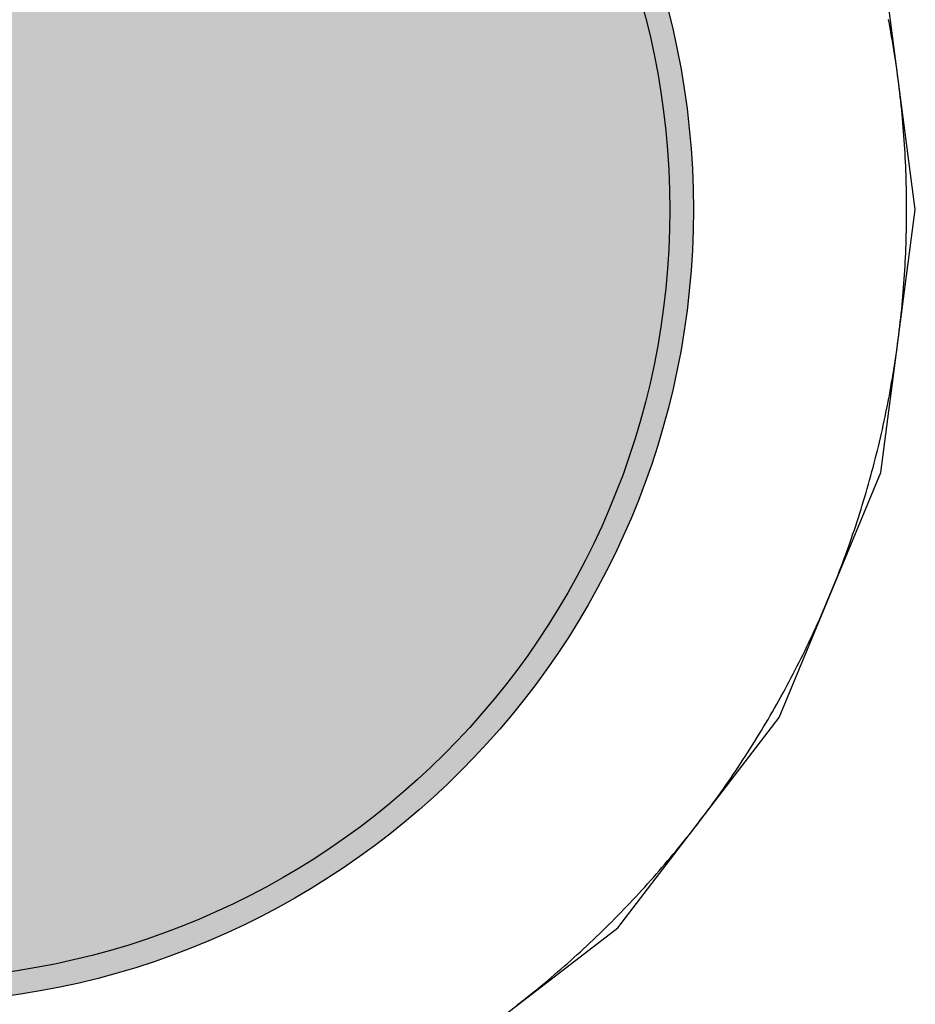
# Model space of a CAD drawing. Header units: millimetres. Extents: x -1.5 to 11.1, y -3 to 5.
# Tile 191 of 256: x 0.7551 to 0.7929, y 2.8665 to 2.908. Entities that reach past the tile are written whole.
import ezdxf

# ---------------------------------------------------------------- set-up
doc = ezdxf.new("R2010")
doc.units = ezdxf.units.MM
doc.header["$MEASUREMENT"] = 0
for name, color, linetype, true_color in [('BottomLayer', 5, 'Continuous', 0x0000ff), ('BottomSolder', 6, 'Continuous', 0xff00ff), ('Metal_2', 7, 'Continuous', 0x7f0000), ('Metal_3', 7, 'Continuous', 0x3f7f00), ('TopLayer', 1, 'Continuous', 0xff0000), ('TopSolder', 7, 'Continuous', 0x7f007f)]:
    doc.layers.add(name, color=color, linetype=linetype, true_color=true_color)

# ---------------------------------------------------------------- blocks, each defined once
blk = doc.blocks.new('USB_I_________5')
at = {"layer": 'BottomLayer', "true_color": 0x0000ff}
h = blk.add_hatch(color=5, dxfattribs=at)
edge = h.paths.add_edge_path(flags=0)
edge.add_arc((-0.4, 0.1), 0.0325, 0, 360)
at = {"layer": 'BottomSolder', "true_color": 0xff00ff}
h = blk.add_hatch(color=6, dxfattribs=at)
edge = h.paths.add_edge_path(flags=0)
edge.add_arc((-0.4, 0.1), 0.0335, 0, 360)
at = {"layer": 'Metal_2', "true_color": 0x7f0000}
h = blk.add_hatch(color=16, dxfattribs=at)
edge = h.paths.add_edge_path(flags=0)
edge.add_arc((-0.4, 0.1), 0.0325, 0, 360)
at = {"layer": 'Metal_3', "true_color": 0x3f7f00}
h = blk.add_hatch(color=76, dxfattribs=at)
edge = h.paths.add_edge_path(flags=0)
edge.add_arc((-0.4, 0.1), 0.0325, 0, 360)
at = {"layer": 'TopLayer', "true_color": 0xff0000}
h = blk.add_hatch(color=1, dxfattribs=at)
edge = h.paths.add_edge_path(flags=0)
edge.add_arc((-0.4, 0.1), 0.0325, 0, 360)
at = {"layer": 'TopSolder', "true_color": 0x7f007f}
h = blk.add_hatch(color=216, dxfattribs=at)
edge = h.paths.add_edge_path(flags=0)
edge.add_arc((-0.4, 0.1), 0.0335, 0, 360)
at = {"layer": 'BottomLayer', "color": 5, "true_color": 0x0000ff}
blk.add_circle((-0.4, 0.1), 0.0325, dxfattribs=at)
at = {"layer": 'BottomSolder', "color": 6, "true_color": 0xff00ff}
blk.add_circle((-0.4, 0.1), 0.0335, dxfattribs=at)
at = {"layer": 'Metal_2', "color": 16, "true_color": 0x7f0000}
blk.add_circle((-0.4, 0.1), 0.0325, dxfattribs=at)
at = {"layer": 'Metal_3', "color": 76, "true_color": 0x3f7f00}
blk.add_circle((-0.4, 0.1), 0.0325, dxfattribs=at)
at = {"layer": 'TopLayer', "color": 1, "true_color": 0xff0000}
blk.add_circle((-0.4, 0.1), 0.0325, dxfattribs=at)
at = {"layer": 'TopSolder', "color": 216, "true_color": 0x7f007f}
blk.add_circle((-0.4, 0.1), 0.0335, dxfattribs=at)

msp = doc.modelspace()

# ---------------------------------------------------------------- linework, layer by layer
at = {"layer": 'BottomLayer'}
for p, q in [((0.792867, 2.9), (0.791406, 2.911095)), ((0.791406, 2.888905), (0.792867, 2.9)), ((0.787124, 2.878567), (0.791406, 2.888905)), ((0.780311, 2.869689), (0.787124, 2.878567)), ((0.771433, 2.862876), (0.780311, 2.869689))]:
    msp.add_line(p, q, dxfattribs=at)
at = {"layer": 'Metal_2'}
for p, q in [((0.791771, 2.907841), (0.791736, 2.908021)), ((0.791804, 2.907661), (0.791771, 2.907841)), ((0.791837, 2.90748), (0.791804, 2.907661)), ((0.791868, 2.9073), (0.791837, 2.90748)), ((0.7919, 2.907119), (0.791868, 2.9073)), ((0.79193, 2.906938), (0.7919, 2.907119)), ((0.79196, 2.906757), (0.79193, 2.906938)), ((0.791988, 2.906576), (0.79196, 2.906757)), ((0.792016, 2.906395), (0.791988, 2.906576)), ((0.792044, 2.906213), (0.792016, 2.906395)), ((0.79207, 2.906032), (0.792044, 2.906213)), ((0.792095, 2.90585), (0.79207, 2.906032)), ((0.79212, 2.905669), (0.792095, 2.90585)), ((0.792144, 2.905487), (0.79212, 2.905669)), ((0.792168, 2.905305), (0.792144, 2.905487)), ((0.79219, 2.905123), (0.792168, 2.905305)), ((0.792212, 2.904941), (0.79219, 2.905123)), ((0.792233, 2.904758), (0.792212, 2.904941)), ((0.792253, 2.904576), (0.792233, 2.904758)), ((0.792272, 2.904394), (0.792253, 2.904576)), ((0.792291, 2.904211), (0.792272, 2.904394)), ((0.792309, 2.904029), (0.792291, 2.904211)), ((0.792326, 2.903846), (0.792309, 2.904029)), ((0.792342, 2.903663), (0.792326, 2.903846)), ((0.792357, 2.903481), (0.792342, 2.903663)), ((0.792372, 2.903298), (0.792357, 2.903481)), ((0.792386, 2.903115), (0.792372, 2.903298)), ((0.792399, 2.902932), (0.792386, 2.903115)), ((0.792411, 2.902749), (0.792399, 2.902932)), ((0.792423, 2.902566), (0.792411, 2.902749)), ((0.792433, 2.902383), (0.792423, 2.902566)), ((0.792443, 2.9022), (0.792433, 2.902383)), ((0.792452, 2.902017), (0.792443, 2.9022)), ((0.792461, 2.901833), (0.792452, 2.902017)), ((0.792468, 2.90165), (0.792461, 2.901833)), ((0.792475, 2.901467), (0.792468, 2.90165)), ((0.792481, 2.901284), (0.792475, 2.901467)), ((0.792486, 2.9011), (0.792481, 2.901284)), ((0.79249, 2.900917), (0.792486, 2.9011)), ((0.792494, 2.900734), (0.79249, 2.900917)), ((0.792497, 2.90055), (0.792494, 2.900734)), ((0.792498, 2.900367), (0.792497, 2.90055)), ((0.7925, 2.900183), (0.792498, 2.900367)), ((0.7925, 2.9), (0.7925, 2.900183)), ((0.7925, 2.899817), (0.7925, 2.9)), ((0.792497, 2.89945), (0.792498, 2.899633)), ((0.792498, 2.899633), (0.7925, 2.899817)), ((0.792486, 2.8989), (0.79249, 2.899083)), ((0.79249, 2.899083), (0.792494, 2.899266)), ((0.792494, 2.899266), (0.792497, 2.89945)), ((0.792475, 2.898533), (0.792481, 2.898716)), ((0.792481, 2.898716), (0.792486, 2.8989)), ((0.792461, 2.898166), (0.792468, 2.89835)), ((0.792468, 2.89835), (0.792475, 2.898533)), ((0.792433, 2.897617), (0.792443, 2.8978)), ((0.792443, 2.8978), (0.792452, 2.897983)), ((0.792452, 2.897983), (0.792461, 2.898166)), ((0.792411, 2.897251), (0.792423, 2.897434)), ((0.792423, 2.897434), (0.792433, 2.897617)), ((0.792386, 2.896885), (0.792399, 2.897068)), ((0.792399, 2.897068), (0.792411, 2.897251)), ((0.792357, 2.896519), (0.792372, 2.896702)), ((0.792372, 2.896702), (0.792386, 2.896885)), ((0.792309, 2.895971), (0.792326, 2.896154)), ((0.792326, 2.896154), (0.792342, 2.896336)), ((0.792342, 2.896336), (0.792357, 2.896519)), ((0.792272, 2.895606), (0.792291, 2.895789)), ((0.792291, 2.895789), (0.792309, 2.895971)), ((0.792233, 2.895242), (0.792253, 2.895424)), ((0.792253, 2.895424), (0.792272, 2.895606)), ((0.79219, 2.894877), (0.792212, 2.895059)), ((0.792212, 2.895059), (0.792233, 2.895242)), ((0.79212, 2.894331), (0.792144, 2.894513)), ((0.792144, 2.894513), (0.792168, 2.894695)), ((0.792168, 2.894695), (0.79219, 2.894877)), ((0.79207, 2.893968), (0.792095, 2.89415)), ((0.792095, 2.89415), (0.79212, 2.894331)), ((0.792016, 2.893605), (0.792044, 2.893787)), ((0.792044, 2.893787), (0.79207, 2.893968)), ((0.79193, 2.893062), (0.79196, 2.893243)), ((0.79196, 2.893243), (0.791988, 2.893424)), ((0.791988, 2.893424), (0.792016, 2.893605)), ((0.791868, 2.8927), (0.7919, 2.892881)), ((0.7919, 2.892881), (0.79193, 2.893062)), ((0.791804, 2.892339), (0.791837, 2.89252)), ((0.791837, 2.89252), (0.791868, 2.8927)), ((0.791736, 2.891979), (0.791771, 2.892159)), ((0.791771, 2.892159), (0.791804, 2.892339)), ((0.791629, 2.891439), (0.791666, 2.891619)), ((0.791666, 2.891619), (0.791701, 2.891799)), ((0.791701, 2.891799), (0.791736, 2.891979)), ((0.791554, 2.89108), (0.791592, 2.891259)), ((0.791592, 2.891259), (0.791629, 2.891439)), ((0.791475, 2.890722), (0.791515, 2.890901)), ((0.791515, 2.890901), (0.791554, 2.89108)), ((0.791351, 2.890186), (0.791393, 2.890364)), ((0.791393, 2.890364), (0.791435, 2.890543)), ((0.791435, 2.890543), (0.791475, 2.890722)), ((0.791265, 2.889829), (0.791309, 2.890007)), ((0.791309, 2.890007), (0.791351, 2.890186)), ((0.791176, 2.889473), (0.791221, 2.889651)), ((0.791221, 2.889651), (0.791265, 2.889829)), ((0.791036, 2.888941), (0.791083, 2.889118)), ((0.791083, 2.889118), (0.79113, 2.889296)), ((0.79113, 2.889296), (0.791176, 2.889473)), ((0.790939, 2.888587), (0.790988, 2.888764)), ((0.790988, 2.888764), (0.791036, 2.888941)), ((0.790839, 2.888234), (0.79089, 2.888411)), ((0.79089, 2.888411), (0.790939, 2.888587)), ((0.790683, 2.887707), (0.790736, 2.887882)), ((0.790736, 2.887882), (0.790788, 2.888058)), ((0.790788, 2.888058), (0.790839, 2.888234)), ((0.790576, 2.887356), (0.79063, 2.887531)), ((0.79063, 2.887531), (0.790683, 2.887707)), ((0.790409, 2.886832), (0.790465, 2.887006)), ((0.790465, 2.887006), (0.790521, 2.887181)), ((0.790521, 2.887181), (0.790576, 2.887356)), ((0.790293, 2.886484), (0.790351, 2.886658)), ((0.790351, 2.886658), (0.790409, 2.886832)), ((0.790175, 2.886136), (0.790235, 2.88631)), ((0.790235, 2.88631), (0.790293, 2.886484)), ((0.789992, 2.885617), (0.790054, 2.88579)), ((0.790054, 2.88579), (0.790115, 2.885963)), ((0.790115, 2.885963), (0.790175, 2.886136)), ((0.789867, 2.885273), (0.78993, 2.885445)), ((0.78993, 2.885445), (0.789992, 2.885617)), ((0.789673, 2.884758), (0.789738, 2.884929)), ((0.789738, 2.884929), (0.789803, 2.885101)), ((0.789803, 2.885101), (0.789867, 2.885273)), ((0.78954, 2.884416), (0.789607, 2.884587)), ((0.789607, 2.884587), (0.789673, 2.884758)), ((0.789404, 2.884075), (0.789472, 2.884246)), ((0.789472, 2.884246), (0.78954, 2.884416)), ((0.789194, 2.883567), (0.789265, 2.883736)), ((0.789265, 2.883736), (0.789335, 2.883906)), ((0.789335, 2.883906), (0.789404, 2.884075)), ((0.789051, 2.883229), (0.789123, 2.883398)), ((0.789123, 2.883398), (0.789194, 2.883567)), ((0.788831, 2.882725), (0.788905, 2.882893)), ((0.788905, 2.882893), (0.788978, 2.883061)), ((0.788978, 2.883061), (0.789051, 2.883229)), ((0.78868, 2.88239), (0.788756, 2.882557)), ((0.788756, 2.882557), (0.788831, 2.882725)), ((0.788449, 2.881891), (0.788527, 2.882057)), ((0.788527, 2.882057), (0.788604, 2.882224)), ((0.788604, 2.882224), (0.78868, 2.88239)), ((0.788291, 2.88156), (0.78837, 2.881725)), ((0.78837, 2.881725), (0.788449, 2.881891)), ((0.788049, 2.881066), (0.788131, 2.88123)), ((0.788131, 2.88123), (0.788211, 2.881395)), ((0.788211, 2.881395), (0.788291, 2.88156)), ((0.787884, 2.880738), (0.787967, 2.880902)), ((0.787967, 2.880902), (0.788049, 2.881066)), ((0.787632, 2.880249), (0.787717, 2.880412)), ((0.787717, 2.880412), (0.787801, 2.880575)), ((0.787801, 2.880575), (0.787884, 2.880738)), ((0.78746, 2.879925), (0.787546, 2.880087)), ((0.787546, 2.880087), (0.787632, 2.880249)), ((0.787197, 2.879442), (0.787285, 2.879603)), ((0.787285, 2.879603), (0.787373, 2.879764)), ((0.787373, 2.879764), (0.78746, 2.879925)), ((0.786928, 2.878962), (0.787018, 2.879122)), ((0.787018, 2.879122), (0.787108, 2.879282)), ((0.787108, 2.879282), (0.787197, 2.879442)), ((0.786745, 2.878644), (0.786837, 2.878803)), ((0.786837, 2.878803), (0.786928, 2.878962)), ((0.786465, 2.87817), (0.786559, 2.878328)), ((0.786559, 2.878328), (0.786652, 2.878486)), ((0.786652, 2.878486), (0.786745, 2.878644)), ((0.78618, 2.8777), (0.786276, 2.877856)), ((0.786276, 2.877856), (0.786371, 2.878013)), ((0.786371, 2.878013), (0.786465, 2.87817)), ((0.785986, 2.877389), (0.786083, 2.877544)), ((0.786083, 2.877544), (0.78618, 2.8777)), ((0.78569, 2.876925), (0.785789, 2.877079)), ((0.785789, 2.877079), (0.785888, 2.877233)), ((0.785888, 2.877233), (0.785986, 2.877389)), ((0.785388, 2.876464), (0.78549, 2.876617)), ((0.78549, 2.876617), (0.78559, 2.876771)), ((0.78559, 2.876771), (0.78569, 2.876925)), ((0.785184, 2.87616), (0.785286, 2.876312)), ((0.785286, 2.876312), (0.785388, 2.876464)), ((0.784872, 2.875707), (0.784977, 2.875857)), ((0.784977, 2.875857), (0.785081, 2.876008)), ((0.785081, 2.876008), (0.785184, 2.87616)), ((0.784555, 2.875257), (0.784661, 2.875406)), ((0.784661, 2.875406), (0.784767, 2.875556)), ((0.784767, 2.875556), (0.784872, 2.875707)), ((0.784232, 2.874812), (0.78434, 2.87496)), ((0.78434, 2.87496), (0.784448, 2.875108)), ((0.784448, 2.875108), (0.784555, 2.875257)), ((0.784013, 2.874517), (0.784123, 2.874664)), ((0.784123, 2.874664), (0.784232, 2.874812)), ((0.78368, 2.874079), (0.783792, 2.874225)), ((0.783792, 2.874225), (0.783903, 2.874371)), ((0.783903, 2.874371), (0.784013, 2.874517)), ((0.783342, 2.873645), (0.783455, 2.873789)), ((0.783455, 2.873789), (0.783568, 2.873934)), ((0.783568, 2.873934), (0.78368, 2.874079)), ((0.782998, 2.873216), (0.783113, 2.873359)), ((0.783113, 2.873359), (0.783228, 2.873502)), ((0.783228, 2.873502), (0.783342, 2.873645)), ((0.782648, 2.872791), (0.782766, 2.872932)), ((0.782766, 2.872932), (0.782882, 2.873074)), ((0.782882, 2.873074), (0.782998, 2.873216)), ((0.782293, 2.872371), (0.782412, 2.87251)), ((0.782412, 2.87251), (0.782531, 2.87265)), ((0.782531, 2.87265), (0.782648, 2.872791)), ((0.781933, 2.871955), (0.782054, 2.872093)), ((0.782054, 2.872093), (0.782174, 2.872231)), ((0.782174, 2.872231), (0.782293, 2.872371)), ((0.781567, 2.871544), (0.78169, 2.87168)), ((0.78169, 2.87168), (0.781812, 2.871817)), ((0.781812, 2.871817), (0.781933, 2.871955)), ((0.781196, 2.871137), (0.781321, 2.871272)), ((0.781321, 2.871272), (0.781444, 2.871408)), ((0.781444, 2.871408), (0.781567, 2.871544)), ((0.78082, 2.870736), (0.780946, 2.870869)), ((0.780946, 2.870869), (0.781072, 2.871003)), ((0.781072, 2.871003), (0.781196, 2.871137)), ((0.780439, 2.87034), (0.780566, 2.870471)), ((0.780566, 2.870471), (0.780694, 2.870603)), ((0.780694, 2.870603), (0.78082, 2.870736)), ((0.780052, 2.869948), (0.780181, 2.870078)), ((0.780181, 2.870078), (0.78031, 2.870208)), ((0.78031, 2.870208), (0.780439, 2.87034)), ((0.779529, 2.869434), (0.77966, 2.869561)), ((0.77966, 2.869561), (0.779792, 2.86969)), ((0.779792, 2.86969), (0.779922, 2.869819)), ((0.779922, 2.869819), (0.780052, 2.869948)), ((0.779131, 2.869054), (0.779264, 2.86918)), ((0.779264, 2.86918), (0.779397, 2.869306)), ((0.779397, 2.869306), (0.779529, 2.869434)), ((0.778728, 2.868679), (0.778863, 2.868804)), ((0.778863, 2.868804), (0.778997, 2.868928)), ((0.778997, 2.868928), (0.779131, 2.869054)), ((0.778183, 2.868188), (0.77832, 2.86831)), ((0.77832, 2.86831), (0.778456, 2.868433)), ((0.778456, 2.868433), (0.778592, 2.868556)), ((0.778592, 2.868556), (0.778728, 2.868679)), ((0.777769, 2.867826), (0.777907, 2.867946)), ((0.777907, 2.867946), (0.778045, 2.868067)), ((0.778045, 2.868067), (0.778183, 2.868188)), ((0.777209, 2.867351), (0.77735, 2.867469)), ((0.77735, 2.867469), (0.77749, 2.867588)), ((0.77749, 2.867588), (0.777629, 2.867707)), ((0.777629, 2.867707), (0.777769, 2.867826)), ((0.776784, 2.867002), (0.776926, 2.867118)), ((0.776926, 2.867118), (0.777068, 2.867234)), ((0.777068, 2.867234), (0.777209, 2.867351)), ((0.776211, 2.866545), (0.776355, 2.866658)), ((0.776355, 2.866658), (0.776498, 2.866772)), ((0.776498, 2.866772), (0.776641, 2.866887)), ((0.776641, 2.866887), (0.776784, 2.867002)), ((0.776066, 2.866432), (0.776211, 2.866545))]:
    msp.add_line(p, q, dxfattribs=at)
at = {"layer": 'Metal_3'}
for p, q in [((0.791771, 2.907841), (0.791736, 2.908021)), ((0.791804, 2.907661), (0.791771, 2.907841)), ((0.791837, 2.90748), (0.791804, 2.907661)), ((0.791868, 2.9073), (0.791837, 2.90748)), ((0.7919, 2.907119), (0.791868, 2.9073)), ((0.79193, 2.906938), (0.7919, 2.907119)), ((0.79196, 2.906757), (0.79193, 2.906938)), ((0.791988, 2.906576), (0.79196, 2.906757)), ((0.792016, 2.906395), (0.791988, 2.906576)), ((0.792044, 2.906213), (0.792016, 2.906395)), ((0.79207, 2.906032), (0.792044, 2.906213)), ((0.792095, 2.90585), (0.79207, 2.906032)), ((0.79212, 2.905669), (0.792095, 2.90585)), ((0.792144, 2.905487), (0.79212, 2.905669)), ((0.792168, 2.905305), (0.792144, 2.905487)), ((0.79219, 2.905123), (0.792168, 2.905305)), ((0.792212, 2.904941), (0.79219, 2.905123)), ((0.792233, 2.904758), (0.792212, 2.904941)), ((0.792253, 2.904576), (0.792233, 2.904758)), ((0.792272, 2.904394), (0.792253, 2.904576)), ((0.792291, 2.904211), (0.792272, 2.904394)), ((0.792309, 2.904029), (0.792291, 2.904211)), ((0.792326, 2.903846), (0.792309, 2.904029)), ((0.792342, 2.903663), (0.792326, 2.903846)), ((0.792357, 2.903481), (0.792342, 2.903663)), ((0.792372, 2.903298), (0.792357, 2.903481)), ((0.792386, 2.903115), (0.792372, 2.903298)), ((0.792399, 2.902932), (0.792386, 2.903115)), ((0.792411, 2.902749), (0.792399, 2.902932)), ((0.792423, 2.902566), (0.792411, 2.902749)), ((0.792433, 2.902383), (0.792423, 2.902566)), ((0.792443, 2.9022), (0.792433, 2.902383)), ((0.792452, 2.902017), (0.792443, 2.9022)), ((0.792461, 2.901833), (0.792452, 2.902017)), ((0.792468, 2.90165), (0.792461, 2.901833)), ((0.792475, 2.901467), (0.792468, 2.90165)), ((0.792481, 2.901284), (0.792475, 2.901467)), ((0.792486, 2.9011), (0.792481, 2.901284)), ((0.79249, 2.900917), (0.792486, 2.9011)), ((0.792494, 2.900734), (0.79249, 2.900917)), ((0.792497, 2.90055), (0.792494, 2.900734)), ((0.792498, 2.900367), (0.792497, 2.90055)), ((0.7925, 2.900183), (0.792498, 2.900367)), ((0.7925, 2.9), (0.7925, 2.900183)), ((0.7925, 2.899817), (0.7925, 2.9)), ((0.792497, 2.89945), (0.792498, 2.899633)), ((0.792498, 2.899633), (0.7925, 2.899817)), ((0.792486, 2.8989), (0.79249, 2.899083)), ((0.79249, 2.899083), (0.792494, 2.899266)), ((0.792494, 2.899266), (0.792497, 2.89945)), ((0.792475, 2.898533), (0.792481, 2.898716)), ((0.792481, 2.898716), (0.792486, 2.8989)), ((0.792461, 2.898166), (0.792468, 2.89835)), ((0.792468, 2.89835), (0.792475, 2.898533)), ((0.792433, 2.897617), (0.792443, 2.8978)), ((0.792443, 2.8978), (0.792452, 2.897983)), ((0.792452, 2.897983), (0.792461, 2.898166)), ((0.792411, 2.897251), (0.792423, 2.897434)), ((0.792423, 2.897434), (0.792433, 2.897617)), ((0.792386, 2.896885), (0.792399, 2.897068)), ((0.792399, 2.897068), (0.792411, 2.897251)), ((0.792357, 2.896519), (0.792372, 2.896702)), ((0.792372, 2.896702), (0.792386, 2.896885)), ((0.792309, 2.895971), (0.792326, 2.896154)), ((0.792326, 2.896154), (0.792342, 2.896336)), ((0.792342, 2.896336), (0.792357, 2.896519)), ((0.792272, 2.895606), (0.792291, 2.895789)), ((0.792291, 2.895789), (0.792309, 2.895971)), ((0.792233, 2.895242), (0.792253, 2.895424)), ((0.792253, 2.895424), (0.792272, 2.895606)), ((0.79219, 2.894877), (0.792212, 2.895059)), ((0.792212, 2.895059), (0.792233, 2.895242)), ((0.79212, 2.894331), (0.792144, 2.894513)), ((0.792144, 2.894513), (0.792168, 2.894695)), ((0.792168, 2.894695), (0.79219, 2.894877)), ((0.79207, 2.893968), (0.792095, 2.89415)), ((0.792095, 2.89415), (0.79212, 2.894331)), ((0.792016, 2.893605), (0.792044, 2.893787)), ((0.792044, 2.893787), (0.79207, 2.893968)), ((0.79193, 2.893062), (0.79196, 2.893243)), ((0.79196, 2.893243), (0.791988, 2.893424)), ((0.791988, 2.893424), (0.792016, 2.893605)), ((0.791868, 2.8927), (0.7919, 2.892881)), ((0.7919, 2.892881), (0.79193, 2.893062)), ((0.791804, 2.892339), (0.791837, 2.89252)), ((0.791837, 2.89252), (0.791868, 2.8927)), ((0.791736, 2.891979), (0.791771, 2.892159)), ((0.791771, 2.892159), (0.791804, 2.892339)), ((0.791629, 2.891439), (0.791666, 2.891619)), ((0.791666, 2.891619), (0.791701, 2.891799)), ((0.791701, 2.891799), (0.791736, 2.891979)), ((0.791554, 2.89108), (0.791592, 2.891259)), ((0.791592, 2.891259), (0.791629, 2.891439)), ((0.791475, 2.890722), (0.791515, 2.890901)), ((0.791515, 2.890901), (0.791554, 2.89108)), ((0.791351, 2.890186), (0.791393, 2.890364)), ((0.791393, 2.890364), (0.791435, 2.890543)), ((0.791435, 2.890543), (0.791475, 2.890722)), ((0.791265, 2.889829), (0.791309, 2.890007)), ((0.791309, 2.890007), (0.791351, 2.890186)), ((0.791176, 2.889473), (0.791221, 2.889651)), ((0.791221, 2.889651), (0.791265, 2.889829)), ((0.791036, 2.888941), (0.791083, 2.889118)), ((0.791083, 2.889118), (0.79113, 2.889296)), ((0.79113, 2.889296), (0.791176, 2.889473)), ((0.790939, 2.888587), (0.790988, 2.888764)), ((0.790988, 2.888764), (0.791036, 2.888941)), ((0.790839, 2.888234), (0.79089, 2.888411)), ((0.79089, 2.888411), (0.790939, 2.888587)), ((0.790683, 2.887707), (0.790736, 2.887882)), ((0.790736, 2.887882), (0.790788, 2.888058)), ((0.790788, 2.888058), (0.790839, 2.888234)), ((0.790576, 2.887356), (0.79063, 2.887531)), ((0.79063, 2.887531), (0.790683, 2.887707)), ((0.790409, 2.886832), (0.790465, 2.887006)), ((0.790465, 2.887006), (0.790521, 2.887181)), ((0.790521, 2.887181), (0.790576, 2.887356)), ((0.790293, 2.886484), (0.790351, 2.886658)), ((0.790351, 2.886658), (0.790409, 2.886832)), ((0.790175, 2.886136), (0.790235, 2.88631)), ((0.790235, 2.88631), (0.790293, 2.886484)), ((0.789992, 2.885617), (0.790054, 2.88579)), ((0.790054, 2.88579), (0.790115, 2.885963)), ((0.790115, 2.885963), (0.790175, 2.886136)), ((0.789867, 2.885273), (0.78993, 2.885445)), ((0.78993, 2.885445), (0.789992, 2.885617)), ((0.789673, 2.884758), (0.789738, 2.884929)), ((0.789738, 2.884929), (0.789803, 2.885101)), ((0.789803, 2.885101), (0.789867, 2.885273)), ((0.78954, 2.884416), (0.789607, 2.884587)), ((0.789607, 2.884587), (0.789673, 2.884758)), ((0.789404, 2.884075), (0.789472, 2.884246)), ((0.789472, 2.884246), (0.78954, 2.884416)), ((0.789194, 2.883567), (0.789265, 2.883736)), ((0.789265, 2.883736), (0.789335, 2.883906)), ((0.789335, 2.883906), (0.789404, 2.884075)), ((0.789051, 2.883229), (0.789123, 2.883398)), ((0.789123, 2.883398), (0.789194, 2.883567)), ((0.788831, 2.882725), (0.788905, 2.882893)), ((0.788905, 2.882893), (0.788978, 2.883061)), ((0.788978, 2.883061), (0.789051, 2.883229)), ((0.78868, 2.88239), (0.788756, 2.882557)), ((0.788756, 2.882557), (0.788831, 2.882725)), ((0.788449, 2.881891), (0.788527, 2.882057)), ((0.788527, 2.882057), (0.788604, 2.882224)), ((0.788604, 2.882224), (0.78868, 2.88239)), ((0.788291, 2.88156), (0.78837, 2.881725)), ((0.78837, 2.881725), (0.788449, 2.881891)), ((0.788049, 2.881066), (0.788131, 2.88123)), ((0.788131, 2.88123), (0.788211, 2.881395)), ((0.788211, 2.881395), (0.788291, 2.88156)), ((0.787884, 2.880738), (0.787967, 2.880902)), ((0.787967, 2.880902), (0.788049, 2.881066)), ((0.787632, 2.880249), (0.787717, 2.880412)), ((0.787717, 2.880412), (0.787801, 2.880575)), ((0.787801, 2.880575), (0.787884, 2.880738)), ((0.78746, 2.879925), (0.787546, 2.880087)), ((0.787546, 2.880087), (0.787632, 2.880249)), ((0.787197, 2.879442), (0.787285, 2.879603)), ((0.787285, 2.879603), (0.787373, 2.879764)), ((0.787373, 2.879764), (0.78746, 2.879925)), ((0.786928, 2.878962), (0.787018, 2.879122)), ((0.787018, 2.879122), (0.787108, 2.879282)), ((0.787108, 2.879282), (0.787197, 2.879442)), ((0.786745, 2.878644), (0.786837, 2.878803)), ((0.786837, 2.878803), (0.786928, 2.878962)), ((0.786465, 2.87817), (0.786559, 2.878328)), ((0.786559, 2.878328), (0.786652, 2.878486)), ((0.786652, 2.878486), (0.786745, 2.878644)), ((0.78618, 2.8777), (0.786276, 2.877856)), ((0.786276, 2.877856), (0.786371, 2.878013)), ((0.786371, 2.878013), (0.786465, 2.87817)), ((0.785986, 2.877389), (0.786083, 2.877544)), ((0.786083, 2.877544), (0.78618, 2.8777)), ((0.78569, 2.876925), (0.785789, 2.877079)), ((0.785789, 2.877079), (0.785888, 2.877233)), ((0.785888, 2.877233), (0.785986, 2.877389)), ((0.785388, 2.876464), (0.78549, 2.876617)), ((0.78549, 2.876617), (0.78559, 2.876771)), ((0.78559, 2.876771), (0.78569, 2.876925)), ((0.785184, 2.87616), (0.785286, 2.876312)), ((0.785286, 2.876312), (0.785388, 2.876464)), ((0.784872, 2.875707), (0.784977, 2.875857)), ((0.784977, 2.875857), (0.785081, 2.876008)), ((0.785081, 2.876008), (0.785184, 2.87616)), ((0.784555, 2.875257), (0.784661, 2.875406)), ((0.784661, 2.875406), (0.784767, 2.875556)), ((0.784767, 2.875556), (0.784872, 2.875707)), ((0.784232, 2.874812), (0.78434, 2.87496)), ((0.78434, 2.87496), (0.784448, 2.875108)), ((0.784448, 2.875108), (0.784555, 2.875257)), ((0.784013, 2.874517), (0.784123, 2.874664)), ((0.784123, 2.874664), (0.784232, 2.874812)), ((0.78368, 2.874079), (0.783792, 2.874225)), ((0.783792, 2.874225), (0.783903, 2.874371)), ((0.783903, 2.874371), (0.784013, 2.874517)), ((0.783342, 2.873645), (0.783455, 2.873789)), ((0.783455, 2.873789), (0.783568, 2.873934)), ((0.783568, 2.873934), (0.78368, 2.874079)), ((0.782998, 2.873216), (0.783113, 2.873359)), ((0.783113, 2.873359), (0.783228, 2.873502)), ((0.783228, 2.873502), (0.783342, 2.873645)), ((0.782648, 2.872791), (0.782766, 2.872932)), ((0.782766, 2.872932), (0.782882, 2.873074)), ((0.782882, 2.873074), (0.782998, 2.873216)), ((0.782293, 2.872371), (0.782412, 2.87251)), ((0.782412, 2.87251), (0.782531, 2.87265)), ((0.782531, 2.87265), (0.782648, 2.872791)), ((0.781933, 2.871955), (0.782054, 2.872093)), ((0.782054, 2.872093), (0.782174, 2.872231)), ((0.782174, 2.872231), (0.782293, 2.872371)), ((0.781567, 2.871544), (0.78169, 2.87168)), ((0.78169, 2.87168), (0.781812, 2.871817)), ((0.781812, 2.871817), (0.781933, 2.871955)), ((0.781196, 2.871137), (0.781321, 2.871272)), ((0.781321, 2.871272), (0.781444, 2.871408)), ((0.781444, 2.871408), (0.781567, 2.871544)), ((0.78082, 2.870736), (0.780946, 2.870869)), ((0.780946, 2.870869), (0.781072, 2.871003)), ((0.781072, 2.871003), (0.781196, 2.871137)), ((0.780439, 2.87034), (0.780566, 2.870471)), ((0.780566, 2.870471), (0.780694, 2.870603)), ((0.780694, 2.870603), (0.78082, 2.870736)), ((0.780052, 2.869948), (0.780181, 2.870078)), ((0.780181, 2.870078), (0.78031, 2.870208)), ((0.78031, 2.870208), (0.780439, 2.87034)), ((0.779529, 2.869434), (0.77966, 2.869561)), ((0.77966, 2.869561), (0.779792, 2.86969)), ((0.779792, 2.86969), (0.779922, 2.869819)), ((0.779922, 2.869819), (0.780052, 2.869948)), ((0.779131, 2.869054), (0.779264, 2.86918)), ((0.779264, 2.86918), (0.779397, 2.869306)), ((0.779397, 2.869306), (0.779529, 2.869434)), ((0.778728, 2.868679), (0.778863, 2.868804)), ((0.778863, 2.868804), (0.778997, 2.868928)), ((0.778997, 2.868928), (0.779131, 2.869054)), ((0.778183, 2.868188), (0.77832, 2.86831)), ((0.77832, 2.86831), (0.778456, 2.868433)), ((0.778456, 2.868433), (0.778592, 2.868556)), ((0.778592, 2.868556), (0.778728, 2.868679)), ((0.777769, 2.867826), (0.777907, 2.867946)), ((0.777907, 2.867946), (0.778045, 2.868067)), ((0.778045, 2.868067), (0.778183, 2.868188)), ((0.777209, 2.867351), (0.77735, 2.867469)), ((0.77735, 2.867469), (0.77749, 2.867588)), ((0.77749, 2.867588), (0.777629, 2.867707)), ((0.777629, 2.867707), (0.777769, 2.867826)), ((0.776784, 2.867002), (0.776926, 2.867118)), ((0.776926, 2.867118), (0.777068, 2.867234)), ((0.777068, 2.867234), (0.777209, 2.867351)), ((0.776211, 2.866545), (0.776355, 2.866658)), ((0.776355, 2.866658), (0.776498, 2.866772)), ((0.776498, 2.866772), (0.776641, 2.866887)), ((0.776641, 2.866887), (0.776784, 2.867002)), ((0.776066, 2.866432), (0.776211, 2.866545))]:
    msp.add_line(p, q, dxfattribs=at)
at = {"layer": 'TopLayer'}
for p, q in [((0.791771, 2.907841), (0.791736, 2.908021)), ((0.791804, 2.907661), (0.791771, 2.907841)), ((0.791837, 2.90748), (0.791804, 2.907661)), ((0.791868, 2.9073), (0.791837, 2.90748)), ((0.7919, 2.907119), (0.791868, 2.9073)), ((0.79193, 2.906938), (0.7919, 2.907119)), ((0.79196, 2.906757), (0.79193, 2.906938)), ((0.791988, 2.906576), (0.79196, 2.906757)), ((0.792016, 2.906395), (0.791988, 2.906576)), ((0.792044, 2.906213), (0.792016, 2.906395)), ((0.79207, 2.906032), (0.792044, 2.906213)), ((0.792095, 2.90585), (0.79207, 2.906032)), ((0.79212, 2.905669), (0.792095, 2.90585)), ((0.792144, 2.905487), (0.79212, 2.905669)), ((0.792168, 2.905305), (0.792144, 2.905487)), ((0.79219, 2.905123), (0.792168, 2.905305)), ((0.792212, 2.904941), (0.79219, 2.905123)), ((0.792233, 2.904758), (0.792212, 2.904941)), ((0.792253, 2.904576), (0.792233, 2.904758)), ((0.792272, 2.904394), (0.792253, 2.904576)), ((0.792291, 2.904211), (0.792272, 2.904394)), ((0.792309, 2.904029), (0.792291, 2.904211)), ((0.792326, 2.903846), (0.792309, 2.904029)), ((0.792342, 2.903663), (0.792326, 2.903846)), ((0.792357, 2.903481), (0.792342, 2.903663)), ((0.792372, 2.903298), (0.792357, 2.903481)), ((0.792386, 2.903115), (0.792372, 2.903298)), ((0.792399, 2.902932), (0.792386, 2.903115)), ((0.792411, 2.902749), (0.792399, 2.902932)), ((0.792423, 2.902566), (0.792411, 2.902749)), ((0.792433, 2.902383), (0.792423, 2.902566)), ((0.792443, 2.9022), (0.792433, 2.902383)), ((0.792452, 2.902017), (0.792443, 2.9022)), ((0.792461, 2.901833), (0.792452, 2.902017)), ((0.792468, 2.90165), (0.792461, 2.901833)), ((0.792475, 2.901467), (0.792468, 2.90165)), ((0.792481, 2.901284), (0.792475, 2.901467)), ((0.792486, 2.9011), (0.792481, 2.901284)), ((0.79249, 2.900917), (0.792486, 2.9011)), ((0.792494, 2.900734), (0.79249, 2.900917)), ((0.792497, 2.90055), (0.792494, 2.900734)), ((0.792498, 2.900367), (0.792497, 2.90055)), ((0.7925, 2.900183), (0.792498, 2.900367)), ((0.7925, 2.9), (0.7925, 2.900183)), ((0.7925, 2.899817), (0.7925, 2.9)), ((0.792497, 2.89945), (0.792498, 2.899633)), ((0.792498, 2.899633), (0.7925, 2.899817)), ((0.792486, 2.8989), (0.79249, 2.899083)), ((0.79249, 2.899083), (0.792494, 2.899266)), ((0.792494, 2.899266), (0.792497, 2.89945)), ((0.792475, 2.898533), (0.792481, 2.898716)), ((0.792481, 2.898716), (0.792486, 2.8989)), ((0.792461, 2.898166), (0.792468, 2.89835)), ((0.792468, 2.89835), (0.792475, 2.898533)), ((0.792433, 2.897617), (0.792443, 2.8978)), ((0.792443, 2.8978), (0.792452, 2.897983)), ((0.792452, 2.897983), (0.792461, 2.898166)), ((0.792411, 2.897251), (0.792423, 2.897434)), ((0.792423, 2.897434), (0.792433, 2.897617)), ((0.792386, 2.896885), (0.792399, 2.897068)), ((0.792399, 2.897068), (0.792411, 2.897251)), ((0.792357, 2.896519), (0.792372, 2.896702)), ((0.792372, 2.896702), (0.792386, 2.896885)), ((0.792309, 2.895971), (0.792326, 2.896154)), ((0.792326, 2.896154), (0.792342, 2.896336)), ((0.792342, 2.896336), (0.792357, 2.896519)), ((0.792272, 2.895606), (0.792291, 2.895789)), ((0.792291, 2.895789), (0.792309, 2.895971)), ((0.792233, 2.895242), (0.792253, 2.895424)), ((0.792253, 2.895424), (0.792272, 2.895606)), ((0.79219, 2.894877), (0.792212, 2.895059)), ((0.792212, 2.895059), (0.792233, 2.895242)), ((0.79212, 2.894331), (0.792144, 2.894513)), ((0.792144, 2.894513), (0.792168, 2.894695)), ((0.792168, 2.894695), (0.79219, 2.894877)), ((0.79207, 2.893968), (0.792095, 2.89415)), ((0.792095, 2.89415), (0.79212, 2.894331)), ((0.792016, 2.893605), (0.792044, 2.893787)), ((0.792044, 2.893787), (0.79207, 2.893968)), ((0.79193, 2.893062), (0.79196, 2.893243)), ((0.79196, 2.893243), (0.791988, 2.893424)), ((0.791988, 2.893424), (0.792016, 2.893605)), ((0.791868, 2.8927), (0.7919, 2.892881)), ((0.7919, 2.892881), (0.79193, 2.893062)), ((0.791804, 2.892339), (0.791837, 2.89252)), ((0.791837, 2.89252), (0.791868, 2.8927)), ((0.791736, 2.891979), (0.791771, 2.892159)), ((0.791771, 2.892159), (0.791804, 2.892339)), ((0.791629, 2.891439), (0.791666, 2.891619)), ((0.791666, 2.891619), (0.791701, 2.891799)), ((0.791701, 2.891799), (0.791736, 2.891979)), ((0.791554, 2.89108), (0.791592, 2.891259)), ((0.791592, 2.891259), (0.791629, 2.891439)), ((0.791475, 2.890722), (0.791515, 2.890901)), ((0.791515, 2.890901), (0.791554, 2.89108)), ((0.791351, 2.890186), (0.791393, 2.890364)), ((0.791393, 2.890364), (0.791435, 2.890543)), ((0.791435, 2.890543), (0.791475, 2.890722)), ((0.791265, 2.889829), (0.791309, 2.890007)), ((0.791309, 2.890007), (0.791351, 2.890186)), ((0.791176, 2.889473), (0.791221, 2.889651)), ((0.791221, 2.889651), (0.791265, 2.889829)), ((0.791036, 2.888941), (0.791083, 2.889118)), ((0.791083, 2.889118), (0.79113, 2.889296)), ((0.79113, 2.889296), (0.791176, 2.889473)), ((0.790939, 2.888587), (0.790988, 2.888764)), ((0.790988, 2.888764), (0.791036, 2.888941)), ((0.790839, 2.888234), (0.79089, 2.888411)), ((0.79089, 2.888411), (0.790939, 2.888587)), ((0.790683, 2.887707), (0.790736, 2.887882)), ((0.790736, 2.887882), (0.790788, 2.888058)), ((0.790788, 2.888058), (0.790839, 2.888234)), ((0.790576, 2.887356), (0.79063, 2.887531)), ((0.79063, 2.887531), (0.790683, 2.887707)), ((0.790409, 2.886832), (0.790465, 2.887006)), ((0.790465, 2.887006), (0.790521, 2.887181)), ((0.790521, 2.887181), (0.790576, 2.887356)), ((0.790293, 2.886484), (0.790351, 2.886658)), ((0.790351, 2.886658), (0.790409, 2.886832)), ((0.790175, 2.886136), (0.790235, 2.88631)), ((0.790235, 2.88631), (0.790293, 2.886484)), ((0.789992, 2.885617), (0.790054, 2.88579)), ((0.790054, 2.88579), (0.790115, 2.885963)), ((0.790115, 2.885963), (0.790175, 2.886136)), ((0.789867, 2.885273), (0.78993, 2.885445)), ((0.78993, 2.885445), (0.789992, 2.885617)), ((0.789673, 2.884758), (0.789738, 2.884929)), ((0.789738, 2.884929), (0.789803, 2.885101)), ((0.789803, 2.885101), (0.789867, 2.885273)), ((0.78954, 2.884416), (0.789607, 2.884587)), ((0.789607, 2.884587), (0.789673, 2.884758)), ((0.789404, 2.884075), (0.789472, 2.884246)), ((0.789472, 2.884246), (0.78954, 2.884416)), ((0.789194, 2.883567), (0.789265, 2.883736)), ((0.789265, 2.883736), (0.789335, 2.883906)), ((0.789335, 2.883906), (0.789404, 2.884075)), ((0.789051, 2.883229), (0.789123, 2.883398)), ((0.789123, 2.883398), (0.789194, 2.883567)), ((0.788831, 2.882725), (0.788905, 2.882893)), ((0.788905, 2.882893), (0.788978, 2.883061)), ((0.788978, 2.883061), (0.789051, 2.883229)), ((0.78868, 2.88239), (0.788756, 2.882557)), ((0.788756, 2.882557), (0.788831, 2.882725)), ((0.788449, 2.881891), (0.788527, 2.882057)), ((0.788527, 2.882057), (0.788604, 2.882224)), ((0.788604, 2.882224), (0.78868, 2.88239)), ((0.788291, 2.88156), (0.78837, 2.881725)), ((0.78837, 2.881725), (0.788449, 2.881891)), ((0.788049, 2.881066), (0.788131, 2.88123)), ((0.788131, 2.88123), (0.788211, 2.881395)), ((0.788211, 2.881395), (0.788291, 2.88156)), ((0.787884, 2.880738), (0.787967, 2.880902)), ((0.787967, 2.880902), (0.788049, 2.881066)), ((0.787632, 2.880249), (0.787717, 2.880412)), ((0.787717, 2.880412), (0.787801, 2.880575)), ((0.787801, 2.880575), (0.787884, 2.880738)), ((0.78746, 2.879925), (0.787546, 2.880087)), ((0.787546, 2.880087), (0.787632, 2.880249)), ((0.787197, 2.879442), (0.787285, 2.879603)), ((0.787285, 2.879603), (0.787373, 2.879764)), ((0.787373, 2.879764), (0.78746, 2.879925)), ((0.786928, 2.878962), (0.787018, 2.879122)), ((0.787018, 2.879122), (0.787108, 2.879282)), ((0.787108, 2.879282), (0.787197, 2.879442)), ((0.786745, 2.878644), (0.786837, 2.878803)), ((0.786837, 2.878803), (0.786928, 2.878962)), ((0.786465, 2.87817), (0.786559, 2.878328)), ((0.786559, 2.878328), (0.786652, 2.878486)), ((0.786652, 2.878486), (0.786745, 2.878644)), ((0.78618, 2.8777), (0.786276, 2.877856)), ((0.786276, 2.877856), (0.786371, 2.878013)), ((0.786371, 2.878013), (0.786465, 2.87817)), ((0.785986, 2.877389), (0.786083, 2.877544)), ((0.786083, 2.877544), (0.78618, 2.8777)), ((0.78569, 2.876925), (0.785789, 2.877079)), ((0.785789, 2.877079), (0.785888, 2.877233)), ((0.785888, 2.877233), (0.785986, 2.877389)), ((0.785388, 2.876464), (0.78549, 2.876617)), ((0.78549, 2.876617), (0.78559, 2.876771)), ((0.78559, 2.876771), (0.78569, 2.876925)), ((0.785184, 2.87616), (0.785286, 2.876312)), ((0.785286, 2.876312), (0.785388, 2.876464)), ((0.784872, 2.875707), (0.784977, 2.875857)), ((0.784977, 2.875857), (0.785081, 2.876008)), ((0.785081, 2.876008), (0.785184, 2.87616)), ((0.784555, 2.875257), (0.784661, 2.875406)), ((0.784661, 2.875406), (0.784767, 2.875556)), ((0.784767, 2.875556), (0.784872, 2.875707)), ((0.784232, 2.874812), (0.78434, 2.87496)), ((0.78434, 2.87496), (0.784448, 2.875108)), ((0.784448, 2.875108), (0.784555, 2.875257)), ((0.784013, 2.874517), (0.784123, 2.874664)), ((0.784123, 2.874664), (0.784232, 2.874812)), ((0.78368, 2.874079), (0.783792, 2.874225)), ((0.783792, 2.874225), (0.783903, 2.874371)), ((0.783903, 2.874371), (0.784013, 2.874517)), ((0.783342, 2.873645), (0.783455, 2.873789)), ((0.783455, 2.873789), (0.783568, 2.873934)), ((0.783568, 2.873934), (0.78368, 2.874079)), ((0.782998, 2.873216), (0.783113, 2.873359)), ((0.783113, 2.873359), (0.783228, 2.873502)), ((0.783228, 2.873502), (0.783342, 2.873645)), ((0.782648, 2.872791), (0.782766, 2.872932)), ((0.782766, 2.872932), (0.782882, 2.873074)), ((0.782882, 2.873074), (0.782998, 2.873216)), ((0.782293, 2.872371), (0.782412, 2.87251)), ((0.782412, 2.87251), (0.782531, 2.87265)), ((0.782531, 2.87265), (0.782648, 2.872791)), ((0.781933, 2.871955), (0.782054, 2.872093)), ((0.782054, 2.872093), (0.782174, 2.872231)), ((0.782174, 2.872231), (0.782293, 2.872371)), ((0.781567, 2.871544), (0.78169, 2.87168)), ((0.78169, 2.87168), (0.781812, 2.871817)), ((0.781812, 2.871817), (0.781933, 2.871955)), ((0.781196, 2.871137), (0.781321, 2.871272)), ((0.781321, 2.871272), (0.781444, 2.871408)), ((0.781444, 2.871408), (0.781567, 2.871544)), ((0.78082, 2.870736), (0.780946, 2.870869)), ((0.780946, 2.870869), (0.781072, 2.871003)), ((0.781072, 2.871003), (0.781196, 2.871137)), ((0.780439, 2.87034), (0.780566, 2.870471)), ((0.780566, 2.870471), (0.780694, 2.870603)), ((0.780694, 2.870603), (0.78082, 2.870736)), ((0.780052, 2.869948), (0.780181, 2.870078)), ((0.780181, 2.870078), (0.78031, 2.870208)), ((0.78031, 2.870208), (0.780439, 2.87034)), ((0.779529, 2.869434), (0.77966, 2.869561)), ((0.77966, 2.869561), (0.779792, 2.86969)), ((0.779792, 2.86969), (0.779922, 2.869819)), ((0.779922, 2.869819), (0.780052, 2.869948)), ((0.779131, 2.869054), (0.779264, 2.86918)), ((0.779264, 2.86918), (0.779397, 2.869306)), ((0.779397, 2.869306), (0.779529, 2.869434)), ((0.778728, 2.868679), (0.778863, 2.868804)), ((0.778863, 2.868804), (0.778997, 2.868928)), ((0.778997, 2.868928), (0.779131, 2.869054)), ((0.778183, 2.868188), (0.77832, 2.86831)), ((0.77832, 2.86831), (0.778456, 2.868433)), ((0.778456, 2.868433), (0.778592, 2.868556)), ((0.778592, 2.868556), (0.778728, 2.868679)), ((0.777769, 2.867826), (0.777907, 2.867946)), ((0.777907, 2.867946), (0.778045, 2.868067)), ((0.778045, 2.868067), (0.778183, 2.868188)), ((0.777209, 2.867351), (0.77735, 2.867469)), ((0.77735, 2.867469), (0.77749, 2.867588)), ((0.77749, 2.867588), (0.777629, 2.867707)), ((0.777629, 2.867707), (0.777769, 2.867826)), ((0.776784, 2.867002), (0.776926, 2.867118)), ((0.776926, 2.867118), (0.777068, 2.867234)), ((0.777068, 2.867234), (0.777209, 2.867351)), ((0.776211, 2.866545), (0.776355, 2.866658)), ((0.776355, 2.866658), (0.776498, 2.866772)), ((0.776498, 2.866772), (0.776641, 2.866887)), ((0.776641, 2.866887), (0.776784, 2.867002)), ((0.776066, 2.866432), (0.776211, 2.866545))]:
    msp.add_line(p, q, dxfattribs=at)

# ---------------------------------------------------------------- block references
at = {"rotation": 270}
msp.add_blockref('USB_I_________5', (0.65, 2.5), dxfattribs=at)

doc.saveas('drawing.dxf')
